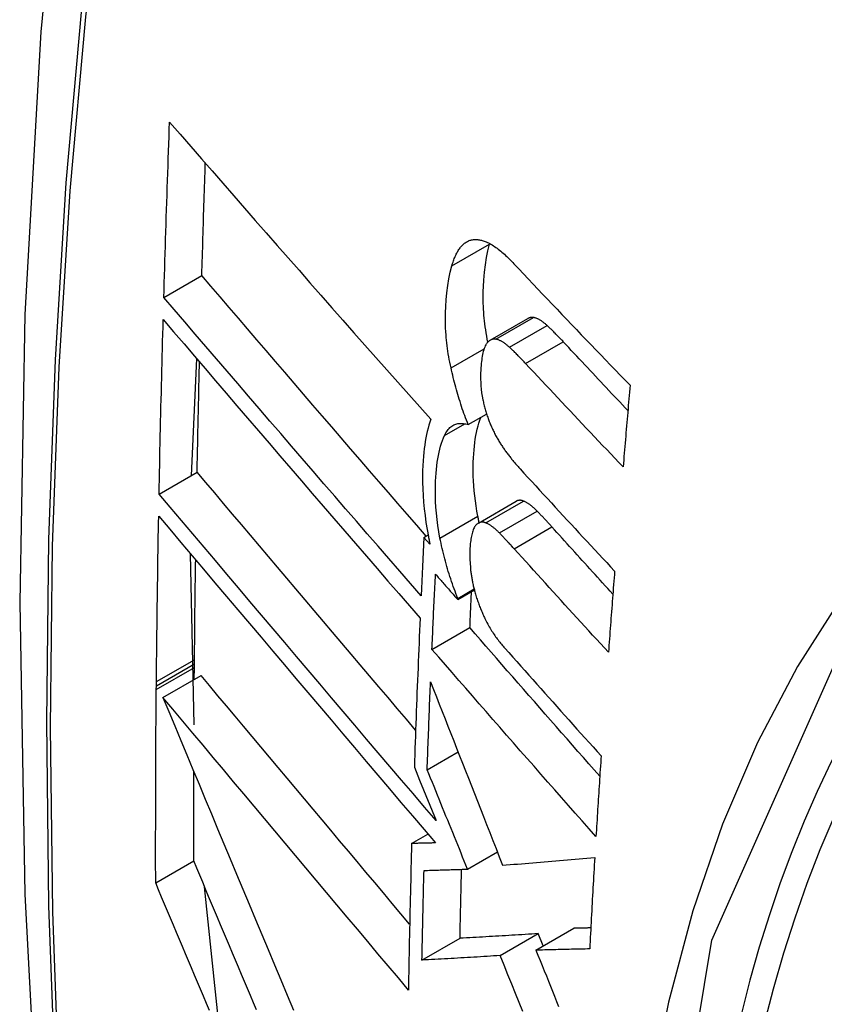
# Model space of a CAD drawing. Header units: inches. Extents: x 193.4 to 227.9, y 72.8 to 107.2.
# Tile 27 of 33: x 223.726 to 223.85, y 88.066 to 88.219. Entities that reach past the tile are written whole.
import ezdxf

# ---------------------------------------------------------------- set-up
doc = ezdxf.new("R2010")
doc.units = ezdxf.units.IN
doc.header["$MEASUREMENT"] = 0
doc.layers.add('Visible Edges(ANSI)', color=7, linetype='Continuous', lineweight=25)
doc.layers.add('Visible Tangent Edges(ANSI)', color=7, linetype='Continuous', lineweight=25)

msp = doc.modelspace()

# ---------------------------------------------------------------- linework, layer by layer
at = {"layer": 'Visible Edges(ANSI)'}
for p, q in [((223.79849, 88.18391), (223.79852, 88.18401)), ((223.74805, 88.17567), (223.75393, 88.17906)), ((223.7986, 88.16904), (223.80444, 88.1724)), ((223.75235, 88.1481), (223.75315, 88.16615)), ((223.79519, 88.15596), (223.79803, 88.1576)), ((223.74731, 88.1452), (223.75321, 88.1486)), ((223.79675, 88.1407), (223.8026, 88.14408)), ((223.78832, 88.13849), (223.78896, 88.13886)), ((223.78925, 88.13743), (223.78832, 88.13849)), ((223.75272, 88.10945), (223.75217, 88.13595)), ((223.79356, 88.12903), (223.7961, 88.13049)), ((223.79356, 88.12886), (223.79613, 88.13034)), ((223.79356, 88.12886), (223.79356, 88.12903)), ((223.78957, 88.12112), (223.79545, 88.1245)), ((223.75278, 88.11887), (223.75279, 88.11953)), ((223.75276, 88.11648), (223.75278, 88.11831)), ((223.75278, 88.11831), (223.75278, 88.11887)), ((223.74689, 88.11548), (223.74689, 88.11614)), ((223.74791, 88.11368), (223.75381, 88.11708)), ((223.74688, 88.11491), (223.74689, 88.11548)), ((223.78883, 88.10248), (223.79362, 88.10524)), ((223.78684, 88.10289), (223.78766, 88.10086)), ((223.78766, 88.10086), (223.7902, 88.0946)), ((223.78641, 88.09105), (223.78894, 88.09251)), ((223.79508, 88.08708), (223.7997, 88.08974)), ((223.74678, 88.08494), (223.75268, 88.08834)), ((223.75666, 88.06214), (223.75435, 88.08435)), ((223.80014, 88.07369), (223.80603, 88.07708)), ((223.80565, 88.07453), (223.81154, 88.07791)), ((223.80679, 88.07518), (223.80603, 88.07708)), ((223.78802, 88.07298), (223.79392, 88.07637))]:
    msp.add_line(p, q, dxfattribs=at)
at = {"layer": 'Visible Edges(ANSI)', "flags": 128}
for points in [[(223.77974, 88.46098), (223.7669, 88.42287), (223.75585, 88.38363), (223.74656, 88.34335), (223.739, 88.30208), (223.73316, 88.25989), (223.72902, 88.21684), (223.72654, 88.173), (223.72572, 88.12842), (223.72654, 88.08318), (223.72896, 88.03733), (223.73298, 87.99093), (223.73858, 87.94405), (223.74573, 87.89676), (223.75441, 87.84913), (223.7646, 87.80122), (223.77627, 87.75309)], [(223.74805, 88.17567), (223.74808, 88.1768), (223.74811, 88.17793), (223.74815, 88.17906), (223.74818, 88.1802), (223.74821, 88.18133), (223.74825, 88.18246), (223.74828, 88.18359), (223.74832, 88.18472), (223.74836, 88.18585), (223.74839, 88.18698), (223.74843, 88.18812), (223.74846, 88.18925), (223.7485, 88.19038), (223.74854, 88.19151), (223.74858, 88.19265), (223.74862, 88.19378), (223.74865, 88.19491), (223.74869, 88.19605), (223.74873, 88.19718), (223.74877, 88.19831), (223.74881, 88.19945), (223.74885, 88.20058), (223.74889, 88.20171), (223.74893, 88.20285)], [(223.74893, 88.20285), (223.75057, 88.20096), (223.75221, 88.19907), (223.75386, 88.19717), (223.75552, 88.19527), (223.75719, 88.19336), (223.75886, 88.19144), (223.76053, 88.18952), (223.76221, 88.1876), (223.7639, 88.18567), (223.76559, 88.18374), (223.76728, 88.18181), (223.76898, 88.17987), (223.77068, 88.17794), (223.77238, 88.176), (223.77408, 88.17407), (223.77578, 88.17214), (223.77749, 88.17021), (223.77919, 88.16828), (223.7809, 88.16636), (223.7826, 88.16443), (223.7843, 88.16252), (223.786, 88.16061), (223.7877, 88.1587), (223.7894, 88.1568)], [(223.75393, 88.17906), (223.75395, 88.17979), (223.75397, 88.18051), (223.75399, 88.18124), (223.75402, 88.18196), (223.75404, 88.18269), (223.75406, 88.18341), (223.75408, 88.18414), (223.7541, 88.18486), (223.75412, 88.18559), (223.75415, 88.18631), (223.75417, 88.18704), (223.75419, 88.18776), (223.75421, 88.18849), (223.75424, 88.18922), (223.75426, 88.18994), (223.75428, 88.19067), (223.7543, 88.19139), (223.75433, 88.19212), (223.75435, 88.19284), (223.75438, 88.19357), (223.7544, 88.1943), (223.75442, 88.19502), (223.75445, 88.19575), (223.75447, 88.19648)], [(223.79265, 88.18055), (223.79271, 88.18075), (223.79276, 88.18094), (223.79283, 88.18113), (223.79289, 88.18132), (223.79296, 88.18151), (223.79302, 88.18169), (223.79309, 88.18186), (223.79317, 88.18203), (223.79324, 88.1822), (223.79332, 88.18236), (223.7934, 88.18251), (223.79348, 88.18266), (223.79356, 88.18281), (223.79365, 88.18295), (223.79373, 88.18308), (223.79382, 88.18321), (223.79392, 88.18334), (223.79401, 88.18346), (223.79411, 88.18357), (223.79421, 88.18368), (223.79431, 88.18379), (223.79441, 88.18389), (223.79451, 88.18398), (223.79462, 88.18407)], [(223.79462, 88.18407), (223.79474, 88.18415), (223.79485, 88.18423), (223.79497, 88.1843), (223.79509, 88.18436), (223.79521, 88.18442), (223.79533, 88.18447), (223.79546, 88.18452), (223.79559, 88.18455), (223.79571, 88.18458), (223.79584, 88.18461), (223.79598, 88.18463), (223.79611, 88.18464), (223.79624, 88.18464), (223.79638, 88.18464), (223.79652, 88.18464), (223.79666, 88.18463), (223.7968, 88.18461), (223.79694, 88.18459), (223.79708, 88.18456), (223.79722, 88.18453), (223.79736, 88.18449), (223.7975, 88.18445), (223.79765, 88.1844), (223.79779, 88.18435)], [(223.79824, 88.16875), (223.79814, 88.16922), (223.79806, 88.16969), (223.79797, 88.17016), (223.7979, 88.17063), (223.79783, 88.1711), (223.79777, 88.17156), (223.79772, 88.17202), (223.79767, 88.17248), (223.79762, 88.17294), (223.79759, 88.1734), (223.79756, 88.17385), (223.79753, 88.17431), (223.79752, 88.17475), (223.79751, 88.1752), (223.7975, 88.17564), (223.7975, 88.17607), (223.79751, 88.17658), (223.79754, 88.17735), (223.7976, 88.17837), (223.79771, 88.17956), (223.79785, 88.18072), (223.79803, 88.18184), (223.79824, 88.18291), (223.79849, 88.18391)], [(223.79779, 88.18435), (223.79797, 88.18428), (223.79816, 88.1842), (223.79834, 88.18411), (223.79852, 88.18401), (223.79871, 88.18391), (223.79889, 88.1838), (223.79908, 88.18368), (223.79927, 88.18356), (223.79946, 88.18343), (223.79964, 88.18329), (223.79983, 88.18315), (223.80002, 88.183), (223.80021, 88.18285), (223.8004, 88.18269), (223.80059, 88.18253), (223.80078, 88.18236), (223.80097, 88.18219), (223.80115, 88.18202), (223.80134, 88.18184), (223.80153, 88.18166), (223.80171, 88.18147), (223.8019, 88.18128), (223.80208, 88.18109), (223.80227, 88.1809)], [(223.79252, 88.16477), (223.79242, 88.1652), (223.79233, 88.16563), (223.79225, 88.16606), (223.79217, 88.16649), (223.7921, 88.16692), (223.79204, 88.16734), (223.79198, 88.16777), (223.79192, 88.16819), (223.79187, 88.16861), (223.79182, 88.16903), (223.79178, 88.16945), (223.79175, 88.16987), (223.79172, 88.17035), (223.79169, 88.17094), (223.79167, 88.17162), (223.79166, 88.1724), (223.79167, 88.17328), (223.79171, 88.17424), (223.79178, 88.17528), (223.79189, 88.1764), (223.79203, 88.1775), (223.7922, 88.17857), (223.79241, 88.17959), (223.79265, 88.18055)], [(223.80227, 88.1809), (223.80301, 88.18011), (223.80375, 88.17933), (223.80449, 88.17854), (223.80523, 88.17775), (223.80597, 88.17697), (223.80671, 88.17618), (223.80746, 88.1754), (223.8082, 88.17461), (223.80895, 88.17383), (223.8097, 88.17304), (223.81045, 88.17225), (223.81119, 88.17147), (223.81194, 88.17068), (223.8127, 88.1699), (223.81345, 88.16911), (223.8142, 88.16833), (223.81495, 88.16754), (223.81571, 88.16676), (223.81646, 88.16598), (223.81722, 88.16519), (223.81797, 88.16441), (223.81873, 88.16363), (223.81948, 88.16285), (223.82024, 88.16207)], [(223.78867, 88.13869), (223.78721, 88.14037), (223.78575, 88.14206), (223.78429, 88.14375), (223.78283, 88.14544), (223.78136, 88.14713), (223.7799, 88.14882), (223.77844, 88.15052), (223.77697, 88.15221), (223.77551, 88.15391), (223.77405, 88.15561), (223.77259, 88.1573), (223.77113, 88.159), (223.76968, 88.16069), (223.76822, 88.16238), (223.76677, 88.16407), (223.76533, 88.16575), (223.76388, 88.16743), (223.76245, 88.16911), (223.76101, 88.17078), (223.75959, 88.17245), (223.75816, 88.17411), (223.75675, 88.17577), (223.75534, 88.17742), (223.75393, 88.17906)], [(223.78789, 88.12945), (223.78623, 88.13135), (223.78457, 88.13327), (223.7829, 88.13519), (223.78123, 88.13712), (223.77955, 88.13905), (223.77788, 88.14098), (223.7762, 88.14292), (223.77452, 88.14486), (223.77284, 88.1468), (223.77116, 88.14875), (223.76949, 88.15069), (223.76781, 88.15263), (223.76614, 88.15458), (223.76447, 88.15652), (223.7628, 88.15846), (223.76114, 88.16039), (223.75948, 88.16232), (223.75783, 88.16425), (223.75618, 88.16617), (223.75454, 88.16809), (223.7529, 88.17), (223.75128, 88.1719), (223.74966, 88.17379), (223.74805, 88.17567)], [(223.8053, 88.17255), (223.80526, 88.17256), (223.80522, 88.17256), (223.80518, 88.17257), (223.80514, 88.17257), (223.80511, 88.17257), (223.80507, 88.17257), (223.80503, 88.17257), (223.80499, 88.17257), (223.80496, 88.17257), (223.80492, 88.17256), (223.80489, 88.17256), (223.80485, 88.17255), (223.80481, 88.17255), (223.80478, 88.17254), (223.80474, 88.17253), (223.80471, 88.17252), (223.80467, 88.17251), (223.80464, 88.1725), (223.8046, 88.17248), (223.80457, 88.17247), (223.80454, 88.17245), (223.8045, 88.17244), (223.80447, 88.17242), (223.80444, 88.1724)], [(223.8074, 88.17132), (223.80731, 88.1714), (223.80722, 88.17148), (223.80713, 88.17156), (223.80704, 88.17163), (223.80695, 88.1717), (223.80686, 88.17177), (223.80678, 88.17184), (223.80669, 88.17191), (223.8066, 88.17197), (223.80651, 88.17203), (223.80642, 88.17209), (223.80633, 88.17214), (223.80624, 88.17219), (223.80616, 88.17224), (223.80607, 88.17229), (223.80598, 88.17233), (223.80589, 88.17237), (223.80581, 88.17241), (223.80572, 88.17244), (223.80564, 88.17247), (223.80555, 88.1725), (223.80546, 88.17252), (223.80538, 88.17254), (223.8053, 88.17255)], [(223.74731, 88.1452), (223.74733, 88.14633), (223.74736, 88.14745), (223.74738, 88.14857), (223.7474, 88.1497), (223.74743, 88.15082), (223.74745, 88.15195), (223.74747, 88.15307), (223.7475, 88.1542), (223.74752, 88.15533), (223.74755, 88.15645), (223.74758, 88.15758), (223.7476, 88.15871), (223.74763, 88.15983), (223.74766, 88.16096), (223.74768, 88.16209), (223.74771, 88.16321), (223.74774, 88.16434), (223.74777, 88.16547), (223.7478, 88.16659), (223.74783, 88.16772), (223.74786, 88.16885), (223.74789, 88.16998), (223.74792, 88.17111), (223.74795, 88.17223)], [(223.74795, 88.17223), (223.74956, 88.17035), (223.75117, 88.16846), (223.7528, 88.16656), (223.75443, 88.16465), (223.75607, 88.16273), (223.75772, 88.16081), (223.75937, 88.15888), (223.76102, 88.15695), (223.76269, 88.15501), (223.76435, 88.15307), (223.76602, 88.15113), (223.76769, 88.14918), (223.76936, 88.14724), (223.77104, 88.14529), (223.77271, 88.14335), (223.77439, 88.1414), (223.77606, 88.13946), (223.77774, 88.13752), (223.77941, 88.13558), (223.78108, 88.13365), (223.78275, 88.13172), (223.78442, 88.1298), (223.78608, 88.12788), (223.78774, 88.12598)], [(223.80991, 88.1688), (223.80981, 88.16892), (223.8097, 88.16903), (223.8096, 88.16914), (223.80949, 88.16925), (223.80939, 88.16936), (223.80928, 88.16947), (223.80918, 88.16958), (223.80907, 88.16968), (223.80897, 88.16979), (223.80886, 88.1699), (223.80876, 88.17), (223.80866, 88.17011), (223.80855, 88.17021), (223.80845, 88.17032), (223.80834, 88.17042), (223.80824, 88.17053), (223.80813, 88.17063), (223.80803, 88.17073), (223.80792, 88.17083), (223.80782, 88.17093), (223.80771, 88.17103), (223.80761, 88.17113), (223.8075, 88.17122), (223.8074, 88.17132)], [(223.79793, 88.16834), (223.79783, 88.16817), (223.79774, 88.16797), (223.79766, 88.16777), (223.79758, 88.16754), (223.79751, 88.16731), (223.79745, 88.16707), (223.7974, 88.16681), (223.79735, 88.16655), (223.79731, 88.16628), (223.79727, 88.166), (223.79723, 88.16572), (223.7972, 88.16544), (223.79717, 88.16513), (223.79715, 88.16478), (223.79712, 88.16439), (223.79711, 88.16396), (223.7971, 88.1635), (223.7971, 88.16301), (223.79712, 88.1625), (223.79715, 88.16197), (223.79719, 88.16144), (223.79726, 88.1609), (223.79734, 88.16036), (223.79745, 88.15981)], [(223.79946, 88.16919), (223.79938, 88.1692), (223.79931, 88.16921), (223.79923, 88.16921), (223.79916, 88.16921), (223.79909, 88.1692), (223.79902, 88.16919), (223.79895, 88.16918), (223.79888, 88.16916), (223.79881, 88.16914), (223.79874, 88.16911), (223.79867, 88.16908), (223.79861, 88.16905), (223.79854, 88.16901), (223.79848, 88.16897), (223.79842, 88.16892), (223.79836, 88.16887), (223.7983, 88.16882), (223.79824, 88.16876), (223.79819, 88.1687), (223.79813, 88.16863), (223.79808, 88.16857), (223.79803, 88.1685), (223.79798, 88.16842), (223.79793, 88.16834)], [(223.80156, 88.16796), (223.80147, 88.16804), (223.80138, 88.16812), (223.80129, 88.16819), (223.8012, 88.16827), (223.80111, 88.16834), (223.80103, 88.16841), (223.80094, 88.16848), (223.80085, 88.16854), (223.80076, 88.16861), (223.80067, 88.16867), (223.80058, 88.16872), (223.80049, 88.16878), (223.8004, 88.16883), (223.80032, 88.16888), (223.80023, 88.16893), (223.80014, 88.16897), (223.80005, 88.16901), (223.79997, 88.16905), (223.79988, 88.16908), (223.7998, 88.16911), (223.79971, 88.16913), (223.79962, 88.16916), (223.79954, 88.16918), (223.79946, 88.16919)], [(223.81991, 88.15814), (223.81949, 88.15858), (223.81907, 88.15903), (223.81865, 88.15947), (223.81823, 88.15992), (223.81781, 88.16036), (223.81739, 88.1608), (223.81697, 88.16125), (223.81656, 88.16169), (223.81614, 88.16214), (223.81572, 88.16258), (223.8153, 88.16303), (223.81489, 88.16347), (223.81447, 88.16392), (223.81405, 88.16436), (223.81364, 88.1648), (223.81322, 88.16525), (223.81281, 88.16569), (223.81239, 88.16614), (223.81198, 88.16658), (223.81156, 88.16703), (223.81115, 88.16747), (223.81074, 88.16792), (223.81032, 88.16836), (223.80991, 88.1688)], [(223.80407, 88.16544), (223.80397, 88.16556), (223.80386, 88.16567), (223.80376, 88.16578), (223.80366, 88.16589), (223.80355, 88.166), (223.80345, 88.16611), (223.80334, 88.16621), (223.80324, 88.16632), (223.80313, 88.16643), (223.80303, 88.16654), (223.80292, 88.16664), (223.80282, 88.16675), (223.80271, 88.16685), (223.80261, 88.16696), (223.8025, 88.16706), (223.8024, 88.16716), (223.80229, 88.16727), (223.80219, 88.16737), (223.80208, 88.16747), (223.80198, 88.16757), (223.80187, 88.16767), (223.80177, 88.16777), (223.80166, 88.16786), (223.80156, 88.16796)], [(223.75321, 88.1486), (223.75322, 88.1493), (223.75323, 88.15001), (223.75325, 88.15072), (223.75326, 88.15143), (223.75327, 88.15214), (223.75329, 88.15285), (223.7533, 88.15356), (223.75332, 88.15427), (223.75333, 88.15498), (223.75335, 88.1557), (223.75336, 88.15641), (223.75338, 88.15712), (223.75339, 88.15783), (223.75341, 88.15854), (223.75343, 88.15925), (223.75344, 88.15996), (223.75346, 88.16067), (223.75347, 88.16138), (223.75349, 88.16209), (223.75351, 88.1628), (223.75353, 88.16351), (223.75354, 88.16422), (223.75356, 88.16494), (223.75358, 88.16565)], [(223.81917, 88.14942), (223.81853, 88.15009), (223.8179, 88.15076), (223.81727, 88.15142), (223.81663, 88.15209), (223.816, 88.15275), (223.81537, 88.15342), (223.81473, 88.15409), (223.8141, 88.15476), (223.81347, 88.15542), (223.81284, 88.15609), (223.81221, 88.15676), (223.81158, 88.15743), (223.81095, 88.15809), (223.81032, 88.15876), (223.80969, 88.15943), (223.80907, 88.1601), (223.80844, 88.16077), (223.80781, 88.16144), (223.80719, 88.1621), (223.80656, 88.16277), (223.80594, 88.16344), (223.80532, 88.16411), (223.80469, 88.16478), (223.80407, 88.16544)], [(223.79519, 88.15596), (223.79505, 88.15631), (223.79491, 88.15666), (223.79478, 88.15701), (223.79465, 88.15736), (223.79452, 88.15771), (223.7944, 88.15807), (223.79427, 88.15843), (223.79415, 88.15879), (223.79403, 88.15915), (223.79392, 88.15952), (223.7938, 88.15989), (223.79369, 88.16025), (223.79358, 88.16062), (223.79347, 88.16099), (223.79337, 88.16137), (223.79326, 88.16174), (223.79316, 88.16212), (223.79306, 88.16249), (223.79297, 88.16287), (223.79287, 88.16325), (223.79278, 88.16363), (223.79269, 88.16401), (223.7926, 88.16439), (223.79252, 88.16477)], [(223.82024, 88.16207), (223.8202, 88.16154), (223.82015, 88.16101), (223.82011, 88.16049), (223.82006, 88.15996), (223.82002, 88.15943), (223.81997, 88.15891), (223.81993, 88.15838), (223.81988, 88.15785), (223.81984, 88.15733), (223.81979, 88.1568), (223.81975, 88.15627), (223.8197, 88.15575), (223.81966, 88.15522), (223.81961, 88.15469), (223.81957, 88.15416), (223.81952, 88.15364), (223.81948, 88.15311), (223.81943, 88.15258), (223.81939, 88.15206), (223.81935, 88.15153), (223.8193, 88.151), (223.81926, 88.15048), (223.81921, 88.14995), (223.81917, 88.14942)], [(223.79745, 88.15981), (223.79749, 88.15963), (223.79753, 88.15944), (223.79757, 88.15926), (223.79761, 88.15908), (223.79766, 88.15889), (223.79771, 88.15871), (223.79776, 88.15853), (223.7978, 88.15835), (223.79786, 88.15817), (223.79791, 88.15799), (223.79796, 88.15781), (223.79802, 88.15763), (223.79808, 88.15746), (223.79814, 88.15728), (223.7982, 88.1571), (223.79826, 88.15693), (223.79832, 88.15676), (223.79839, 88.15659), (223.79845, 88.15642), (223.79852, 88.15625), (223.79858, 88.15609), (223.79865, 88.15593), (223.79872, 88.15576), (223.79879, 88.1556)], [(223.7894, 88.1568), (223.78925, 88.15636), (223.7891, 88.15589), (223.78897, 88.15542), (223.78885, 88.15492), (223.78873, 88.15441), (223.78863, 88.15389), (223.78854, 88.15335), (223.78845, 88.1528), (223.78838, 88.15224), (223.78831, 88.15166), (223.78825, 88.15105), (223.7882, 88.15037), (223.78816, 88.14962), (223.78812, 88.1488), (223.78811, 88.14793), (223.78811, 88.14699), (223.78814, 88.146), (223.78819, 88.14498), (223.78826, 88.14395), (223.78836, 88.14291), (223.78849, 88.14186), (223.78863, 88.1408), (223.78881, 88.13972), (223.78901, 88.13864)], [(223.79152, 88.15429), (223.79163, 88.1545), (223.79174, 88.1547), (223.79185, 88.15489), (223.79197, 88.15507), (223.79209, 88.15523), (223.79222, 88.15537), (223.79236, 88.15551), (223.7925, 88.15563), (223.79264, 88.15574), (223.79279, 88.15584), (223.79295, 88.15592), (223.7931, 88.15599), (223.79326, 88.15605), (223.79343, 88.1561), (223.79359, 88.15613), (223.79376, 88.15615), (223.79393, 88.15616), (223.79411, 88.15616), (223.79428, 88.15615), (223.79446, 88.15613), (223.79464, 88.1561), (223.79482, 88.15606), (223.79501, 88.15602), (223.79519, 88.15596)], [(223.79668, 88.14177), (223.79653, 88.14257), (223.7964, 88.14336), (223.79629, 88.14415), (223.79619, 88.14493), (223.79611, 88.1457), (223.79605, 88.14647), (223.796, 88.14723), (223.79597, 88.14798), (223.79596, 88.14872), (223.79596, 88.14944), (223.79597, 88.15013), (223.796, 88.15079), (223.79604, 88.15142), (223.79608, 88.15203), (223.79614, 88.15261), (223.79621, 88.15317), (223.79628, 88.15372), (223.79637, 88.15425), (223.79647, 88.15476), (223.79658, 88.15527), (223.7967, 88.15575), (223.79683, 88.15621), (223.79698, 88.15666), (223.79713, 88.15708)], [(223.79081, 88.13839), (223.79064, 88.13936), (223.79048, 88.14032), (223.79036, 88.14128), (223.79026, 88.14223), (223.79018, 88.14316), (223.79013, 88.14405), (223.7901, 88.1449), (223.79009, 88.14571), (223.7901, 88.14646), (223.79012, 88.14718), (223.79016, 88.14784), (223.7902, 88.14845), (223.79026, 88.14902), (223.79032, 88.14958), (223.79039, 88.15013), (223.79047, 88.15066), (223.79057, 88.15117), (223.79067, 88.15167), (223.79079, 88.15216), (223.79091, 88.15262), (223.79105, 88.15307), (223.7912, 88.1535), (223.79135, 88.1539), (223.79152, 88.15429)], [(223.79879, 88.1556), (223.79887, 88.15543), (223.79895, 88.15526), (223.79903, 88.1551), (223.79911, 88.15493), (223.79919, 88.15477), (223.79927, 88.15461), (223.79935, 88.15445), (223.79943, 88.1543), (223.79952, 88.15414), (223.7996, 88.15399), (223.79968, 88.15384), (223.79977, 88.15369), (223.79985, 88.15354), (223.79994, 88.1534), (223.80003, 88.15325), (223.80011, 88.15311), (223.8002, 88.15297), (223.80029, 88.15284), (223.80038, 88.1527), (223.80047, 88.15257), (223.80056, 88.15243), (223.80065, 88.1523), (223.80074, 88.15217), (223.80083, 88.15205)], [(223.80083, 88.15205), (223.80093, 88.15191), (223.80103, 88.15178), (223.80112, 88.15165), (223.80122, 88.15152), (223.80132, 88.15139), (223.80142, 88.15126), (223.80152, 88.15113), (223.80161, 88.151), (223.80171, 88.15088), (223.80181, 88.15075), (223.80191, 88.15063), (223.80201, 88.15051), (223.80211, 88.15039), (223.80221, 88.15026), (223.80231, 88.15015), (223.80241, 88.15003), (223.80251, 88.14991), (223.80261, 88.14979), (223.80271, 88.14968), (223.80281, 88.14956), (223.80291, 88.14945), (223.80301, 88.14934), (223.80311, 88.14922), (223.80321, 88.14911)], [(223.78704, 88.10863), (223.78561, 88.11031), (223.78419, 88.11199), (223.78276, 88.11367), (223.78133, 88.11535), (223.7799, 88.11704), (223.77847, 88.11873), (223.77704, 88.12041), (223.77561, 88.1221), (223.77418, 88.12378), (223.77276, 88.12547), (223.77133, 88.12715), (223.76991, 88.12883), (223.76849, 88.13051), (223.76708, 88.13218), (223.76566, 88.13385), (223.76426, 88.13551), (223.76285, 88.13717), (223.76146, 88.13883), (223.76006, 88.14047), (223.75868, 88.14211), (223.7573, 88.14375), (223.75593, 88.14537), (223.75456, 88.14699), (223.75321, 88.1486)], [(223.80321, 88.14911), (223.80381, 88.14845), (223.80442, 88.14779), (223.80502, 88.14713), (223.80563, 88.14647), (223.80623, 88.14581), (223.80684, 88.14515), (223.80745, 88.14449), (223.80806, 88.14383), (223.80867, 88.14316), (223.80928, 88.1425), (223.80989, 88.14184), (223.8105, 88.14118), (223.81111, 88.14052), (223.81172, 88.13986), (223.81233, 88.1392), (223.81295, 88.13854), (223.81356, 88.13788), (223.81417, 88.13722), (223.81479, 88.13656), (223.8154, 88.1359), (223.81601, 88.13524), (223.81663, 88.13458), (223.81724, 88.13392), (223.81786, 88.13326)], [(223.7902, 88.0946), (223.78843, 88.09669), (223.78665, 88.09878), (223.78485, 88.10088), (223.78306, 88.103), (223.78126, 88.10511), (223.77945, 88.10724), (223.77764, 88.10937), (223.77583, 88.1115), (223.77402, 88.11363), (223.77221, 88.11577), (223.7704, 88.11791), (223.76859, 88.12004), (223.76678, 88.12218), (223.76497, 88.12431), (223.76317, 88.12644), (223.76138, 88.12856), (223.75959, 88.13067), (223.75781, 88.13278), (223.75603, 88.13488), (223.75427, 88.13697), (223.75251, 88.13904), (223.75077, 88.14111), (223.74903, 88.14316), (223.74731, 88.1452)], [(223.80375, 88.14411), (223.8037, 88.14413), (223.80365, 88.14415), (223.8036, 88.14416), (223.80355, 88.14418), (223.8035, 88.14419), (223.80345, 88.1442), (223.8034, 88.14421), (223.80335, 88.14422), (223.8033, 88.14423), (223.80325, 88.14423), (223.8032, 88.14423), (223.80315, 88.14423), (223.8031, 88.14423), (223.80305, 88.14422), (223.80301, 88.14422), (223.80296, 88.14421), (223.80291, 88.1442), (223.80287, 88.14419), (223.80282, 88.14418), (223.80278, 88.14416), (223.80273, 88.14414), (223.80269, 88.14412), (223.80265, 88.1441), (223.8026, 88.14408)], [(223.80587, 88.14255), (223.80578, 88.14264), (223.80569, 88.14272), (223.8056, 88.14281), (223.80551, 88.1429), (223.80543, 88.14298), (223.80534, 88.14306), (223.80525, 88.14314), (223.80516, 88.14321), (223.80507, 88.14329), (223.80498, 88.14336), (223.80489, 88.14343), (223.80481, 88.1435), (223.80472, 88.14356), (223.80463, 88.14362), (223.80454, 88.14368), (223.80445, 88.14374), (223.80437, 88.1438), (223.80428, 88.14385), (223.80419, 88.1439), (223.8041, 88.14395), (223.80402, 88.14399), (223.80393, 88.14403), (223.80384, 88.14407), (223.80375, 88.14411)], [(223.80815, 88.1401), (223.80805, 88.14021), (223.80796, 88.14031), (223.80786, 88.14042), (223.80777, 88.14052), (223.80767, 88.14063), (223.80758, 88.14073), (223.80748, 88.14083), (223.80739, 88.14094), (223.80729, 88.14104), (223.8072, 88.14114), (223.8071, 88.14124), (223.80701, 88.14135), (223.80691, 88.14145), (223.80682, 88.14155), (223.80672, 88.14165), (223.80663, 88.14175), (223.80653, 88.14185), (223.80644, 88.14195), (223.80634, 88.14205), (223.80625, 88.14215), (223.80615, 88.14225), (223.80606, 88.14235), (223.80596, 88.14245), (223.80587, 88.14255)], [(223.74689, 88.11614), (223.7469, 88.1172), (223.74691, 88.11827), (223.74693, 88.11934), (223.74694, 88.1204), (223.74695, 88.12147), (223.74696, 88.12254), (223.74697, 88.12361), (223.74699, 88.12468), (223.747, 88.12574), (223.74701, 88.12681), (223.74703, 88.12788), (223.74704, 88.12895), (223.74706, 88.13002), (223.74707, 88.13109), (223.74709, 88.13216), (223.74711, 88.13323), (223.74712, 88.13429), (223.74714, 88.13536), (223.74716, 88.13643), (223.74717, 88.1375), (223.74719, 88.13857), (223.74721, 88.13964), (223.74723, 88.14071), (223.74725, 88.14178)], [(223.74725, 88.14178), (223.74897, 88.13974), (223.7507, 88.13769), (223.75244, 88.13562), (223.7542, 88.13354), (223.75596, 88.13145), (223.75774, 88.12935), (223.75952, 88.12724), (223.76131, 88.12513), (223.7631, 88.123), (223.7649, 88.12087), (223.76671, 88.11874), (223.76851, 88.1166), (223.77032, 88.11447), (223.77213, 88.11233), (223.77394, 88.11019), (223.77576, 88.10805), (223.77757, 88.10591), (223.77937, 88.10378), (223.78118, 88.10166), (223.78298, 88.09954), (223.78477, 88.09742), (223.78656, 88.09532), (223.78834, 88.09322), (223.79011, 88.09114)], [(223.7979, 88.14073), (223.79782, 88.14076), (223.79774, 88.14079), (223.79766, 88.14081), (223.79758, 88.14083), (223.79751, 88.14084), (223.79743, 88.14085), (223.79735, 88.14086), (223.79728, 88.14086), (223.79721, 88.14085), (223.79713, 88.14084), (223.79706, 88.14083), (223.79699, 88.14081), (223.79692, 88.14079), (223.79685, 88.14076), (223.79679, 88.14073), (223.79672, 88.14069), (223.79666, 88.14065), (223.7966, 88.1406), (223.79653, 88.14055), (223.79648, 88.1405), (223.79642, 88.14044), (223.79636, 88.14038), (223.7963, 88.14031), (223.79625, 88.14024)], [(223.79688, 88.14078), (223.79687, 88.14082), (223.79686, 88.14086), (223.79685, 88.1409), (223.79685, 88.14095), (223.79684, 88.14099), (223.79683, 88.14103), (223.79682, 88.14107), (223.79681, 88.14111), (223.7968, 88.14115), (223.79679, 88.14119), (223.79679, 88.14123), (223.79678, 88.14127), (223.79677, 88.14132), (223.79676, 88.14136), (223.79675, 88.1414), (223.79674, 88.14144), (223.79674, 88.14148), (223.79673, 88.14152), (223.79672, 88.14156), (223.79671, 88.1416), (223.7967, 88.14164), (223.7967, 88.14169), (223.79669, 88.14173), (223.79668, 88.14177)], [(223.80001, 88.13917), (223.79992, 88.13926), (223.79983, 88.13935), (223.79975, 88.13944), (223.79966, 88.13952), (223.79957, 88.13961), (223.79948, 88.13969), (223.79939, 88.13976), (223.7993, 88.13984), (223.79921, 88.13991), (223.79912, 88.13999), (223.79904, 88.14006), (223.79895, 88.14012), (223.79886, 88.14019), (223.79877, 88.14025), (223.79868, 88.14031), (223.7986, 88.14037), (223.79851, 88.14042), (223.79842, 88.14047), (223.79833, 88.14052), (223.79824, 88.14057), (223.79816, 88.14062), (223.79807, 88.14066), (223.79798, 88.1407), (223.7979, 88.14073)], [(223.79625, 88.14024), (223.79616, 88.14011), (223.79608, 88.13997), (223.79601, 88.13981), (223.79594, 88.13964), (223.79588, 88.13947), (223.79582, 88.13928), (223.79577, 88.13908), (223.79572, 88.13888), (223.79568, 88.13867), (223.79564, 88.13845), (223.7956, 88.13823), (223.79557, 88.138), (223.79554, 88.13777), (223.79551, 88.13753), (223.79549, 88.1373), (223.79547, 88.13705), (223.79545, 88.13681), (223.79543, 88.13656), (223.79542, 88.13628), (223.79541, 88.13595), (223.79542, 88.13556), (223.79543, 88.13508), (223.79546, 88.1345), (223.79552, 88.13381)], [(223.80229, 88.13673), (223.8022, 88.13684), (223.8021, 88.13694), (223.80201, 88.13705), (223.80191, 88.13715), (223.80182, 88.13726), (223.80172, 88.13736), (223.80163, 88.13746), (223.80153, 88.13757), (223.80144, 88.13767), (223.80134, 88.13777), (223.80125, 88.13787), (223.80115, 88.13797), (223.80106, 88.13808), (223.80096, 88.13818), (223.80087, 88.13828), (223.80077, 88.13838), (223.80068, 88.13848), (223.80058, 88.13858), (223.80049, 88.13868), (223.80039, 88.13878), (223.8003, 88.13888), (223.8002, 88.13898), (223.80011, 88.13907), (223.80001, 88.13917)], [(223.81758, 88.12969), (223.81719, 88.13013), (223.81679, 88.13056), (223.8164, 88.131), (223.816, 88.13143), (223.81561, 88.13186), (223.81521, 88.1323), (223.81482, 88.13273), (223.81442, 88.13317), (223.81403, 88.1336), (223.81364, 88.13403), (223.81324, 88.13447), (223.81285, 88.1349), (223.81246, 88.13534), (223.81206, 88.13577), (223.81167, 88.1362), (223.81128, 88.13664), (223.81089, 88.13707), (223.81049, 88.1375), (223.8101, 88.13794), (223.80971, 88.13837), (223.80932, 88.13881), (223.80893, 88.13924), (223.80854, 88.13967), (223.80815, 88.1401)], [(223.78832, 88.13849), (223.7883, 88.13812), (223.78828, 88.13774), (223.78826, 88.13736), (223.78825, 88.13698), (223.78823, 88.13661), (223.78821, 88.13623), (223.78819, 88.13585), (223.78817, 88.13548), (223.78816, 88.1351), (223.78814, 88.13472), (223.78812, 88.13435), (223.7881, 88.13397), (223.78808, 88.13359), (223.78807, 88.13322), (223.78805, 88.13284), (223.78803, 88.13246), (223.78801, 88.13208), (223.78799, 88.13171), (223.78798, 88.13133), (223.78796, 88.13095), (223.78794, 88.13058), (223.78793, 88.1302), (223.78791, 88.12982), (223.78789, 88.12945)], [(223.78901, 88.13864), (223.78902, 88.13859), (223.78903, 88.13854), (223.78904, 88.13849), (223.78905, 88.13844), (223.78906, 88.13839), (223.78907, 88.13834), (223.78908, 88.13829), (223.78909, 88.13824), (223.7891, 88.13819), (223.78911, 88.13814), (223.78912, 88.13809), (223.78913, 88.13804), (223.78914, 88.13799), (223.78915, 88.13794), (223.78916, 88.13788), (223.78917, 88.13783), (223.78918, 88.13778), (223.78919, 88.13773), (223.7892, 88.13768), (223.78921, 88.13763), (223.78922, 88.13758), (223.78923, 88.13753), (223.78924, 88.13748), (223.78925, 88.13743)], [(223.79356, 88.12903), (223.79342, 88.1294), (223.79328, 88.12977), (223.79314, 88.13014), (223.793, 88.13052), (223.79287, 88.13089), (223.79273, 88.13127), (223.7926, 88.13166), (223.79247, 88.13204), (223.79235, 88.13243), (223.79223, 88.13282), (223.7921, 88.13321), (223.79199, 88.1336), (223.79187, 88.13399), (223.79176, 88.13439), (223.79165, 88.13479), (223.79154, 88.13518), (223.79144, 88.13558), (223.79134, 88.13598), (223.79125, 88.13638), (223.79115, 88.13678), (223.79106, 88.13718), (223.79098, 88.13758), (223.79089, 88.13799), (223.79081, 88.13839)], [(223.8169, 88.12068), (223.81629, 88.12135), (223.81567, 88.12202), (223.81506, 88.12269), (223.81445, 88.12335), (223.81384, 88.12402), (223.81323, 88.12469), (223.81261, 88.12536), (223.812, 88.12603), (223.81139, 88.1267), (223.81078, 88.12737), (223.81017, 88.12804), (223.80956, 88.1287), (223.80895, 88.12937), (223.80835, 88.13004), (223.80774, 88.13071), (223.80713, 88.13138), (223.80652, 88.13205), (223.80592, 88.13272), (223.80531, 88.13339), (223.80471, 88.13406), (223.8041, 88.13473), (223.8035, 88.1354), (223.8029, 88.13606), (223.80229, 88.13673)], [(223.75279, 88.11953), (223.7528, 88.12018), (223.7528, 88.12082), (223.75281, 88.12146), (223.75282, 88.12211), (223.75282, 88.12275), (223.75283, 88.12339), (223.75284, 88.12404), (223.75284, 88.12468), (223.75285, 88.12533), (223.75286, 88.12597), (223.75287, 88.12661), (223.75287, 88.12726), (223.75288, 88.1279), (223.75289, 88.12855), (223.7529, 88.12919), (223.75291, 88.12984), (223.75291, 88.13048), (223.75292, 88.13113), (223.75293, 88.13177), (223.75294, 88.13241), (223.75295, 88.13306), (223.75296, 88.1337), (223.75297, 88.13435), (223.75298, 88.13499)], [(223.79552, 88.13381), (223.79553, 88.13365), (223.79555, 88.1335), (223.79556, 88.13335), (223.79558, 88.13319), (223.7956, 88.13304), (223.79562, 88.13288), (223.79565, 88.13273), (223.79567, 88.13257), (223.79569, 88.13241), (223.79572, 88.13226), (223.79575, 88.1321), (223.79578, 88.13194), (223.79581, 88.13179), (223.79584, 88.13163), (223.79587, 88.13147), (223.7959, 88.13131), (223.79594, 88.13116), (223.79597, 88.131), (223.79601, 88.13084), (223.79605, 88.13068), (223.79609, 88.13053), (223.79613, 88.13037), (223.79617, 88.13022), (223.79621, 88.13006)], [(223.81786, 88.13326), (223.81782, 88.13274), (223.81778, 88.13221), (223.81774, 88.13169), (223.8177, 88.13116), (223.81765, 88.13064), (223.81761, 88.13012), (223.81757, 88.12959), (223.81753, 88.12907), (223.81749, 88.12854), (223.81745, 88.12802), (223.81741, 88.1275), (223.81737, 88.12697), (223.81733, 88.12645), (223.81729, 88.12592), (223.81725, 88.1254), (223.81721, 88.12487), (223.81717, 88.12435), (223.81713, 88.12383), (223.81709, 88.1233), (223.81706, 88.12278), (223.81702, 88.12226), (223.81698, 88.12173), (223.81694, 88.12121), (223.8169, 88.12068)], [(223.78957, 88.12112), (223.78959, 88.1216), (223.78961, 88.12209), (223.78963, 88.12257), (223.78966, 88.12306), (223.78968, 88.12355), (223.7897, 88.12403), (223.78972, 88.12452), (223.78974, 88.125), (223.78977, 88.12549), (223.78979, 88.12597), (223.78981, 88.12646), (223.78983, 88.12694), (223.78986, 88.12743), (223.78988, 88.12792), (223.7899, 88.1284), (223.78993, 88.12889), (223.78995, 88.12937), (223.78997, 88.12986), (223.78999, 88.13035), (223.79002, 88.13083), (223.79004, 88.13132), (223.79007, 88.1318), (223.79009, 88.13229), (223.79011, 88.13278)], [(223.79011, 88.13278), (223.79026, 88.13261), (223.7904, 88.13245), (223.79054, 88.13229), (223.79069, 88.13212), (223.79083, 88.13196), (223.79097, 88.1318), (223.79112, 88.13163), (223.79126, 88.13147), (223.7914, 88.13131), (223.79155, 88.13114), (223.79169, 88.13098), (223.79183, 88.13082), (223.79198, 88.13065), (223.79212, 88.13049), (223.79226, 88.13033), (223.79241, 88.13016), (223.79255, 88.13), (223.79269, 88.12984), (223.79284, 88.12967), (223.79298, 88.12951), (223.79312, 88.12935), (223.79327, 88.12918), (223.79341, 88.12902), (223.79356, 88.12886)], [(223.79545, 88.1245), (223.79546, 88.12474), (223.79547, 88.12497), (223.79548, 88.1252), (223.79549, 88.12543), (223.7955, 88.12567), (223.79551, 88.1259), (223.79552, 88.12613), (223.79553, 88.12636), (223.79554, 88.1266), (223.79555, 88.12683), (223.79556, 88.12706), (223.79557, 88.12729), (223.79558, 88.12753), (223.79559, 88.12776), (223.7956, 88.12799), (223.79561, 88.12823), (223.79562, 88.12846), (223.79563, 88.12869), (223.79564, 88.12892), (223.79565, 88.12916), (223.79566, 88.12939), (223.79568, 88.12962), (223.79569, 88.12986), (223.7957, 88.13009)], [(223.79621, 88.13006), (223.79626, 88.12986), (223.79631, 88.12967), (223.79637, 88.12948), (223.79643, 88.12929), (223.79649, 88.12909), (223.79655, 88.12891), (223.79661, 88.12872), (223.79668, 88.12853), (223.79675, 88.12835), (223.79681, 88.12816), (223.79688, 88.12798), (223.79695, 88.1278), (223.79702, 88.12762), (223.79709, 88.12744), (223.79717, 88.12726), (223.79724, 88.12709), (223.79732, 88.12691), (223.79739, 88.12674), (223.79747, 88.12657), (223.79754, 88.1264), (223.79762, 88.12623), (223.7977, 88.12606), (223.79778, 88.1259), (223.79786, 88.12573)], [(223.78774, 88.12598), (223.78769, 88.12501), (223.78765, 88.12405), (223.78761, 88.12308), (223.78757, 88.12212), (223.78753, 88.12116), (223.78749, 88.12019), (223.78745, 88.11923), (223.78741, 88.11827), (223.78737, 88.1173), (223.78733, 88.11634), (223.78729, 88.11538), (223.78725, 88.11442), (223.78722, 88.11346), (223.78718, 88.1125), (223.78714, 88.11154), (223.78711, 88.11057), (223.78707, 88.10961), (223.78704, 88.10865), (223.787, 88.10769), (223.78697, 88.10673), (223.78694, 88.10577), (223.7869, 88.10481), (223.78687, 88.10385), (223.78684, 88.10289)], [(223.79786, 88.12573), (223.79797, 88.1255), (223.79809, 88.12528), (223.7982, 88.12506), (223.79832, 88.12485), (223.79844, 88.12464), (223.79856, 88.12443), (223.79868, 88.12423), (223.79881, 88.12403), (223.79893, 88.12384), (223.79906, 88.12365), (223.79918, 88.12346), (223.79931, 88.12328), (223.79943, 88.1231), (223.79956, 88.12293), (223.79969, 88.12276), (223.79981, 88.12259), (223.79994, 88.12242), (223.80007, 88.12226), (223.8002, 88.1221), (223.80033, 88.12194), (223.80046, 88.12178), (223.80059, 88.12163), (223.80072, 88.12148), (223.80085, 88.12133)], [(223.81556, 88.10149), (223.81471, 88.10245), (223.81387, 88.10341), (223.81302, 88.10437), (223.81218, 88.10533), (223.81133, 88.1063), (223.81049, 88.10726), (223.80964, 88.10822), (223.8088, 88.10918), (223.80795, 88.11015), (223.80711, 88.11111), (223.80627, 88.11207), (223.80543, 88.11303), (223.80459, 88.114), (223.80375, 88.11496), (223.80291, 88.11592), (223.80208, 88.11688), (223.80124, 88.11783), (223.80041, 88.11879), (223.79958, 88.11975), (223.79875, 88.1207), (223.79792, 88.12165), (223.79709, 88.12261), (223.79627, 88.12356), (223.79545, 88.1245)], [(223.81497, 88.09214), (223.8139, 88.09334), (223.81284, 88.09454), (223.81177, 88.09575), (223.81071, 88.09695), (223.80964, 88.09816), (223.80858, 88.09937), (223.80751, 88.10058), (223.80644, 88.10179), (223.80538, 88.10301), (223.80431, 88.10422), (223.80325, 88.10543), (223.80219, 88.10665), (223.80112, 88.10786), (223.80006, 88.10907), (223.799, 88.11028), (223.79795, 88.11149), (223.79689, 88.1127), (223.79584, 88.11391), (223.79479, 88.11512), (223.79374, 88.11632), (223.79269, 88.11753), (223.79165, 88.11873), (223.79061, 88.11992), (223.78957, 88.12112)], [(223.80085, 88.12133), (223.80146, 88.12064), (223.80208, 88.11994), (223.8027, 88.11925), (223.80331, 88.11855), (223.80393, 88.11786), (223.80455, 88.11716), (223.80517, 88.11646), (223.80579, 88.11576), (223.80641, 88.11507), (223.80703, 88.11437), (223.80765, 88.11367), (223.80828, 88.11298), (223.8089, 88.11228), (223.80952, 88.11158), (223.81014, 88.11088), (223.81077, 88.11019), (223.81139, 88.10949), (223.81202, 88.10879), (223.81264, 88.1081), (223.81326, 88.1074), (223.81389, 88.10671), (223.81451, 88.10601), (223.81514, 88.10532), (223.81577, 88.10462)], [(223.78611, 88.07854), (223.78476, 88.08015), (223.78341, 88.08176), (223.78206, 88.08338), (223.7807, 88.085), (223.77934, 88.08662), (223.77798, 88.08824), (223.77662, 88.08986), (223.77526, 88.09148), (223.7739, 88.09311), (223.77254, 88.09473), (223.77118, 88.09635), (223.76982, 88.09797), (223.76847, 88.09958), (223.76712, 88.1012), (223.76576, 88.10281), (223.76442, 88.10442), (223.76307, 88.10602), (223.76174, 88.10762), (223.7604, 88.10921), (223.75907, 88.1108), (223.75775, 88.11238), (223.75643, 88.11395), (223.75511, 88.11552), (223.75381, 88.11708)], [(223.74678, 88.08494), (223.74678, 88.08618), (223.74677, 88.08743), (223.74677, 88.08868), (223.74677, 88.08992), (223.74677, 88.09117), (223.74677, 88.09242), (223.74678, 88.09366), (223.74678, 88.09491), (223.74678, 88.09616), (223.74678, 88.0974), (223.74679, 88.09865), (223.74679, 88.0999), (223.74679, 88.10115), (223.7468, 88.1024), (223.74681, 88.10365), (223.74681, 88.1049), (223.74682, 88.10615), (223.74683, 88.1074), (223.74683, 88.10865), (223.74684, 88.1099), (223.74685, 88.11115), (223.74686, 88.11241), (223.74687, 88.11366), (223.74688, 88.11491)], [(223.78883, 88.10248), (223.78885, 88.10305), (223.78887, 88.10361), (223.78889, 88.10418), (223.78891, 88.10475), (223.78893, 88.10531), (223.78895, 88.10588), (223.78897, 88.10644), (223.78899, 88.10701), (223.78902, 88.10758), (223.78904, 88.10814), (223.78906, 88.10871), (223.78908, 88.10928), (223.7891, 88.10984), (223.78912, 88.11041), (223.78915, 88.11097), (223.78917, 88.11154), (223.78919, 88.11211), (223.78921, 88.11267), (223.78924, 88.11324), (223.78926, 88.11381), (223.78928, 88.11438), (223.78931, 88.11494), (223.78933, 88.11551), (223.78935, 88.11608)], [(223.78935, 88.11608), (223.7898, 88.11493), (223.79025, 88.11379), (223.7907, 88.11265), (223.79115, 88.11151), (223.7916, 88.11037), (223.79204, 88.10923), (223.79249, 88.10809), (223.79294, 88.10695), (223.79339, 88.1058), (223.79385, 88.10465), (223.7943, 88.10349), (223.79476, 88.10233), (223.79522, 88.10116), (223.79568, 88.09999), (223.79614, 88.09881), (223.79661, 88.09762), (223.79708, 88.09642), (223.79756, 88.09521), (223.79803, 88.09399), (223.79852, 88.09275), (223.79901, 88.09151), (223.7995, 88.09025), (223.8, 88.08898), (223.8005, 88.08769)], [(223.74791, 88.11368), (223.74882, 88.11148), (223.74974, 88.10926), (223.75067, 88.10703), (223.75161, 88.10477), (223.75255, 88.10251), (223.7535, 88.10023), (223.75445, 88.09793), (223.75541, 88.09563), (223.75637, 88.09331), (223.75734, 88.09099), (223.75831, 88.08866), (223.75928, 88.08632), (223.76026, 88.08398), (223.76124, 88.08164), (223.76222, 88.07929), (223.7632, 88.07694), (223.76418, 88.0746), (223.76516, 88.07225), (223.76614, 88.06991), (223.76712, 88.06757), (223.7681, 88.06524)], [(223.78593, 88.06833), (223.78436, 88.07021), (223.78279, 88.07209), (223.7812, 88.07397), (223.77962, 88.07586), (223.77802, 88.07776), (223.77643, 88.07966), (223.77483, 88.08157), (223.77323, 88.08347), (223.77163, 88.08538), (223.77003, 88.0873), (223.76842, 88.08921), (223.76682, 88.09112), (223.76522, 88.09302), (223.76362, 88.09493), (223.76203, 88.09683), (223.76044, 88.09873), (223.75885, 88.10063), (223.75727, 88.10252), (223.75569, 88.1044), (223.75412, 88.10627), (223.75255, 88.10814), (223.751, 88.11), (223.74945, 88.11185), (223.74791, 88.11368)], [(223.81577, 88.10462), (223.81573, 88.1041), (223.8157, 88.10358), (223.81566, 88.10306), (223.81563, 88.10254), (223.81559, 88.10202), (223.81556, 88.1015), (223.81552, 88.10098), (223.81549, 88.10046), (223.81546, 88.09994), (223.81542, 88.09942), (223.81539, 88.0989), (223.81536, 88.09838), (223.81532, 88.09786), (223.81529, 88.09734), (223.81526, 88.09682), (223.81522, 88.0963), (223.81519, 88.09578), (223.81516, 88.09526), (223.81513, 88.09474), (223.81509, 88.09422), (223.81506, 88.0937), (223.81503, 88.09318), (223.815, 88.09266), (223.81497, 88.09214)], [(223.79508, 88.08708), (223.79483, 88.0877), (223.79458, 88.08832), (223.79432, 88.08894), (223.79407, 88.08957), (223.79381, 88.0902), (223.79356, 88.09083), (223.7933, 88.09147), (223.79304, 88.0921), (223.79278, 88.09274), (223.79252, 88.09338), (223.79226, 88.09402), (223.792, 88.09466), (223.79174, 88.09531), (223.79148, 88.09596), (223.79122, 88.0966), (223.79095, 88.09725), (223.79069, 88.0979), (223.79042, 88.09855), (223.79016, 88.09921), (223.78989, 88.09986), (223.78963, 88.10051), (223.78936, 88.10117), (223.7891, 88.10183), (223.78883, 88.10248)], [(223.75268, 88.08834), (223.75268, 88.08891), (223.75268, 88.08949), (223.75267, 88.09006), (223.75267, 88.09064), (223.75267, 88.09122), (223.75267, 88.09179), (223.75267, 88.09237), (223.75267, 88.09295), (223.75267, 88.09352), (223.75267, 88.0941), (223.75267, 88.09468), (223.75267, 88.09525), (223.75267, 88.09583), (223.75267, 88.09641), (223.75267, 88.09698), (223.75267, 88.09756), (223.75268, 88.09814), (223.75268, 88.09871), (223.75268, 88.09929), (223.75268, 88.09987), (223.75268, 88.10045), (223.75268, 88.10102), (223.75268, 88.1016), (223.75268, 88.10218)], [(223.78641, 88.09105), (223.78639, 88.0901), (223.78636, 88.08916), (223.78634, 88.08821), (223.78631, 88.08726), (223.78629, 88.08631), (223.78627, 88.08536), (223.78624, 88.08441), (223.78622, 88.08346), (223.7862, 88.08252), (223.78618, 88.08157), (223.78616, 88.08062), (223.78614, 88.07967), (223.78612, 88.07873), (223.7861, 88.07778), (223.78608, 88.07684), (223.78606, 88.07589), (223.78604, 88.07495), (223.78603, 88.074), (223.78601, 88.07306), (223.78599, 88.07211), (223.78598, 88.07117), (223.78596, 88.07022), (223.78595, 88.06928), (223.78593, 88.06833)], [(223.79011, 88.09114), (223.78996, 88.09113), (223.7898, 88.09113), (223.78965, 88.09113), (223.78949, 88.09112), (223.78934, 88.09112), (223.78918, 88.09112), (223.78903, 88.09111), (223.78888, 88.09111), (223.78872, 88.0911), (223.78857, 88.0911), (223.78841, 88.0911), (223.78826, 88.09109), (223.7881, 88.09109), (223.78795, 88.09109), (223.7878, 88.09108), (223.78764, 88.09108), (223.78749, 88.09108), (223.78733, 88.09107), (223.78718, 88.09107), (223.78703, 88.09107), (223.78687, 88.09106), (223.78672, 88.09106), (223.78657, 88.09106), (223.78641, 88.09105)], [(223.8005, 88.08769), (223.80108, 88.08774), (223.80167, 88.08778), (223.80225, 88.08783), (223.80283, 88.08787), (223.80342, 88.08792), (223.804, 88.08796), (223.80459, 88.08801), (223.80518, 88.08806), (223.80577, 88.0881), (223.80636, 88.08815), (223.80696, 88.0882), (223.80755, 88.08825), (223.80815, 88.0883), (223.80874, 88.08835), (223.80934, 88.0884), (223.80994, 88.08845), (223.81054, 88.08851), (223.81114, 88.08856), (223.81174, 88.08861), (223.81235, 88.08867), (223.81295, 88.08872), (223.81356, 88.08878), (223.81416, 88.08883), (223.81477, 88.08889)], [(223.81477, 88.08889), (223.81474, 88.0883), (223.8147, 88.08771), (223.81467, 88.08712), (223.81463, 88.08652), (223.8146, 88.08593), (223.81457, 88.08534), (223.81453, 88.08475), (223.8145, 88.08416), (223.81447, 88.08357), (223.81443, 88.08298), (223.8144, 88.08239), (223.81437, 88.0818), (223.81434, 88.08121), (223.81431, 88.08062), (223.81427, 88.08003), (223.81424, 88.07944), (223.81421, 88.07885), (223.81418, 88.07826), (223.81415, 88.07767), (223.81412, 88.07708), (223.81409, 88.07649), (223.81406, 88.0759), (223.81403, 88.07531), (223.814, 88.07473)], [(223.76242, 88.06527), (223.76195, 88.06637), (223.76149, 88.06747), (223.76102, 88.06857), (223.76056, 88.06967), (223.76009, 88.07077), (223.75962, 88.07187), (223.75916, 88.07297), (223.75869, 88.07407), (223.75823, 88.07517), (223.75776, 88.07627), (223.7573, 88.07737), (223.75684, 88.07847), (223.75637, 88.07957), (223.75591, 88.08066), (223.75545, 88.08176), (223.75498, 88.08286), (223.75452, 88.08396), (223.75406, 88.08505), (223.7536, 88.08615), (223.75314, 88.08724), (223.75268, 88.08834)], [(223.78802, 88.07298), (223.78803, 88.07355), (223.78804, 88.07413), (223.78806, 88.07471), (223.78807, 88.07529), (223.78808, 88.07587), (223.78809, 88.07645), (223.7881, 88.07703), (223.78812, 88.07761), (223.78813, 88.07818), (223.78814, 88.07876), (223.78816, 88.07934), (223.78817, 88.07992), (223.78818, 88.0805), (223.7882, 88.08108), (223.78821, 88.08166), (223.78822, 88.08224), (223.78824, 88.08282), (223.78825, 88.0834), (223.78827, 88.08398), (223.78828, 88.08456), (223.7883, 88.08514), (223.78831, 88.08572), (223.78833, 88.0863), (223.78834, 88.08688)], [(223.78834, 88.08688), (223.78862, 88.08689), (223.7889, 88.08689), (223.78918, 88.0869), (223.78946, 88.08691), (223.78974, 88.08692), (223.79002, 88.08692), (223.7903, 88.08693), (223.79058, 88.08694), (223.79086, 88.08695), (223.79114, 88.08695), (223.79142, 88.08696), (223.7917, 88.08697), (223.79198, 88.08698), (223.79226, 88.08699), (223.79254, 88.087), (223.79282, 88.087), (223.7931, 88.08701), (223.79339, 88.08702), (223.79367, 88.08703), (223.79395, 88.08704), (223.79423, 88.08705), (223.79451, 88.08706), (223.7948, 88.08707), (223.79508, 88.08708)], [(223.79392, 88.07637), (223.79392, 88.07681), (223.79393, 88.07726), (223.79394, 88.0777), (223.79395, 88.07815), (223.79396, 88.07859), (223.79397, 88.07904), (223.79398, 88.07948), (223.79399, 88.07992), (223.794, 88.08037), (223.79401, 88.08081), (223.79402, 88.08126), (223.79403, 88.0817), (223.79404, 88.08215), (223.79405, 88.08259), (223.79406, 88.08304), (223.79407, 88.08348), (223.79408, 88.08393), (223.79409, 88.08437), (223.7941, 88.08482), (223.79411, 88.08526), (223.79412, 88.08571), (223.79413, 88.08616), (223.79414, 88.0866), (223.79415, 88.08705)], [(223.75512, 88.06517), (223.75466, 88.06627), (223.75419, 88.06737), (223.75373, 88.06847), (223.75326, 88.06957), (223.7528, 88.07067), (223.75233, 88.07177), (223.75187, 88.07287), (223.7514, 88.07397), (223.75094, 88.07507), (223.75047, 88.07617), (223.75001, 88.07727), (223.74955, 88.07837), (223.74908, 88.07946), (223.74862, 88.08056), (223.74816, 88.08166), (223.7477, 88.08275), (223.74724, 88.08385), (223.74678, 88.08494)], [(223.81416, 88.07797), (223.81405, 88.07796), (223.81394, 88.07796), (223.81383, 88.07796), (223.81372, 88.07796), (223.81362, 88.07795), (223.81351, 88.07795), (223.8134, 88.07795), (223.81329, 88.07795), (223.81318, 88.07795), (223.81307, 88.07794), (223.81296, 88.07794), (223.81285, 88.07794), (223.81274, 88.07794), (223.81263, 88.07793), (223.81252, 88.07793), (223.81241, 88.07793), (223.8123, 88.07793), (223.81219, 88.07793), (223.81208, 88.07792), (223.81198, 88.07792), (223.81187, 88.07792), (223.81176, 88.07792), (223.81165, 88.07792), (223.81154, 88.07791)], [(223.80603, 88.07708), (223.80552, 88.07705), (223.80501, 88.07701), (223.8045, 88.07698), (223.80399, 88.07695), (223.80348, 88.07692), (223.80297, 88.07689), (223.80246, 88.07685), (223.80195, 88.07682), (223.80145, 88.07679), (223.80094, 88.07676), (223.80043, 88.07673), (223.79993, 88.0767), (223.79942, 88.07667), (223.79892, 88.07665), (223.79841, 88.07662), (223.79791, 88.07659), (223.79741, 88.07656), (223.79691, 88.07653), (223.79641, 88.0765), (223.79591, 88.07648), (223.79541, 88.07645), (223.79491, 88.07642), (223.79441, 88.0764), (223.79392, 88.07637)], [(223.80014, 88.07369), (223.79963, 88.07365), (223.79912, 88.07362), (223.79861, 88.07359), (223.7981, 88.07356), (223.79759, 88.07352), (223.79708, 88.07349), (223.79657, 88.07346), (223.79606, 88.07343), (223.79556, 88.0734), (223.79505, 88.07337), (223.79454, 88.07334), (223.79404, 88.07331), (223.79353, 88.07328), (223.79303, 88.07325), (223.79252, 88.07322), (223.79202, 88.07319), (223.79152, 88.07317), (223.79101, 88.07314), (223.79051, 88.07311), (223.79001, 88.07308), (223.78951, 88.07306), (223.78902, 88.07303), (223.78852, 88.073), (223.78802, 88.07298)], [(223.80362, 88.065), (223.80306, 88.06639), (223.8025, 88.06781), (223.80192, 88.06924), (223.80134, 88.0707), (223.80075, 88.07218), (223.80014, 88.07369)], [(223.814, 88.07473), (223.81365, 88.07472), (223.81329, 88.0747), (223.81294, 88.07469), (223.81259, 88.07468), (223.81224, 88.07468), (223.81189, 88.07467), (223.81154, 88.07466), (223.81119, 88.07465), (223.81084, 88.07464), (223.81049, 88.07463), (223.81015, 88.07462), (223.8098, 88.07461), (223.80945, 88.0746), (223.8091, 88.0746), (223.80876, 88.07459), (223.80841, 88.07458), (223.80806, 88.07457), (223.80772, 88.07457), (223.80737, 88.07456), (223.80703, 88.07455), (223.80669, 88.07454), (223.80634, 88.07454), (223.806, 88.07453), (223.80565, 88.07453)], [(223.80565, 88.07453), (223.80598, 88.07372), (223.80631, 88.07292), (223.80663, 88.07212), (223.80695, 88.07132), (223.80728, 88.07052), (223.8076, 88.06973), (223.80792, 88.06894), (223.80823, 88.06816), (223.80855, 88.06737), (223.80887, 88.06659), (223.80918, 88.06581)]]:
    msp.add_lwpolyline(points, dxfattribs=at)
at = {"layer": 'Visible Edges(ANSI)'}
msp.add_ellipse((224.07286, 87.8586), major_axis=(-0.15963, 0.2772), ratio=0.578093, dxfattribs=at)
at = {"layer": 'Visible Tangent Edges(ANSI)'}
for p, q in [((223.79265, 88.18055), (223.79849, 88.18391)), ((223.79462, 88.18407), (223.7953, 88.18446)), ((223.79946, 88.16919), (223.8053, 88.17255)), ((223.80156, 88.16796), (223.8074, 88.17132)), ((223.80407, 88.16544), (223.80991, 88.1688)), ((223.79252, 88.16477), (223.79764, 88.16773)), ((223.79152, 88.15429), (223.79466, 88.1561)), ((223.7979, 88.14073), (223.80375, 88.14411)), ((223.80001, 88.13917), (223.80587, 88.14255)), ((223.79081, 88.13839), (223.79668, 88.14177)), ((223.80229, 88.13673), (223.80815, 88.1401)), ((223.74689, 88.11614), (223.75279, 88.11953)), ((223.74688, 88.11491), (223.75278, 88.11831)), ((223.74689, 88.11548), (223.75278, 88.11887))]:
    msp.add_line(p, q, dxfattribs=at)
at = {"layer": 'Visible Tangent Edges(ANSI)', "flags": 128}
for points in [[(223.7789, 88.41738), (223.77114, 88.39489), (223.76401, 88.37175), (223.75754, 88.34796), (223.75174, 88.32357), (223.7466, 88.29859), (223.74214, 88.27305), (223.73837, 88.24699), (223.73529, 88.22044), (223.73289, 88.19342), (223.73119, 88.16599), (223.73017, 88.13817), (223.72985, 88.10997), (223.7302, 88.08138), (223.73125, 88.05242), (223.73298, 88.02309), (223.73539, 87.99344), (223.73848, 87.9635), (223.74225, 87.93331), (223.74669, 87.90287), (223.75181, 87.87219), (223.75759, 87.84131)], [(223.75833, 87.84087), (223.75253, 87.87169), (223.7474, 87.90231), (223.74294, 87.93269), (223.73915, 87.96283), (223.73605, 87.99271), (223.73363, 88.02231), (223.73189, 88.05157), (223.73084, 88.08048), (223.73048, 88.109), (223.73081, 88.13713), (223.73183, 88.16487), (223.73354, 88.19221), (223.73594, 88.21913), (223.73904, 88.24558), (223.74283, 88.27153), (223.7473, 88.29695), (223.75246, 88.32181), (223.75828, 88.34608), (223.76477, 88.36974), (223.7719, 88.39275), (223.77968, 88.41511)], [(223.86366, 87.82041), (223.83944, 87.88957), (223.82592, 87.95727), (223.82372, 88.0205), (223.83292, 88.07609), (223.85318, 88.12173), (223.88344, 88.15511), (223.92239, 88.17473), (223.96838, 88.17985), (224.01908, 88.17018), (224.07223, 88.14621)], [(223.87815, 88.1563), (223.86912, 88.14828), (223.86076, 88.13929), (223.8531, 88.12933), (223.84617, 88.11846), (223.83998, 88.10669), (223.83457, 88.09406), (223.82997, 88.08062), (223.82619, 88.06645), (223.82324, 88.05158), (223.82113, 88.03606), (223.81985, 88.01993), (223.81943, 88.00323), (223.81986, 87.98599), (223.82114, 87.96833), (223.82328, 87.9503), (223.82624, 87.93198), (223.83003, 87.91342), (223.83462, 87.89467), (223.84002, 87.8758), (223.8462, 87.85686), (223.85314, 87.83793)]]:
    msp.add_lwpolyline(points, dxfattribs=at)
at = {"layer": 'Visible Tangent Edges(ANSI)'}
msp.add_ellipse((224.07534, 87.86004), major_axis=(-0.17285, 0.30015), ratio=0.578093, start_param=5.049711, end_param=10.658253, dxfattribs=at)
for centre, major_axis in [((224.07594, 87.86038), (0.17078, -0.29656)), ((224.07296, 87.85866), (-0.16238, 0.28198)), ((224.07286, 87.8586), (0.16178, -0.28094))]:
    msp.add_ellipse(centre, major_axis=major_axis, ratio=0.578093, dxfattribs=at)

doc.saveas('drawing.dxf')
